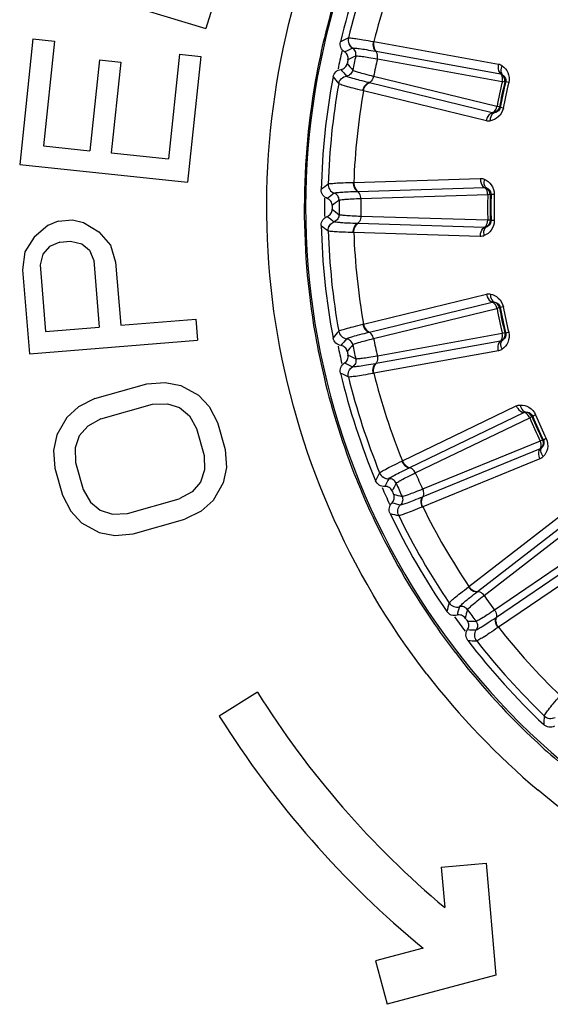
# Model space of a CAD drawing. Header units: millimetres. Extents: x 0 to 4000, y 0 to 3000.
# Tile 50 of 119: x 946 to 960, y 1655 to 1681. Entities that reach past the tile are written whole.
import ezdxf

# ---------------------------------------------------------------- set-up
doc = ezdxf.new("R2010")
doc.units = ezdxf.units.MM
doc.header["$LTSCALE"] = 219.99956
doc.layers.get('0').update_dxf_attribs({"linetype": 'CONTINUOUS'})
doc.layers.add('SUPERFICI', color=7, linetype='CONTINUOUS')

msp = doc.modelspace()

# ---------------------------------------------------------------- linework, layer by layer
at = {"color": 7, "linetype": 'CONTINUOUS'}
for p, q in [((946.678, 1681.872), (950.982, 1680.558)), ((951.146, 1681.096), (950.982, 1680.558)), ((946.373, 1680.28), (946.02, 1676.924)), ((946.373, 1680.28), (946.944, 1680.22)), ((946.944, 1680.22), (946.65, 1677.423)), ((950.277, 1679.87), (949.983, 1677.073)), ((950.277, 1679.87), (950.848, 1679.81)), ((948.143, 1679.717), (947.888, 1677.293)), ((948.143, 1679.717), (948.714, 1679.657)), ((948.714, 1679.657), (948.46, 1677.233)), ((950.848, 1679.81), (950.496, 1676.454)), ((946.65, 1677.423), (947.888, 1677.293)), ((948.46, 1677.233), (949.983, 1677.073)), ((946.02, 1676.924), (950.496, 1676.454)), ((947.047, 1675.417), (946.768, 1675.3)), ((947.047, 1675.417), (947.428, 1675.448)), ((947.428, 1675.448), (947.722, 1675.378)), ((947.722, 1675.378), (948.127, 1675.128)), ((946.768, 1675.3), (946.409, 1674.989)), ((948.127, 1675.128), (948.443, 1674.778)), ((946.409, 1674.989), (946.153, 1674.592)), ((947.092, 1674.856), (946.813, 1674.74)), ((947.092, 1674.856), (947.378, 1674.88)), ((947.378, 1674.88), (947.672, 1674.809)), ((946.153, 1674.592), (946.095, 1674.117)), ((946.813, 1674.74), (946.638, 1674.537)), ((947.672, 1674.809), (947.878, 1674.638)), ((947.878, 1674.638), (947.996, 1674.365)), ((948.443, 1674.778), (948.576, 1674.318)), ((946.638, 1674.537), (946.565, 1674.249)), ((947.996, 1674.365), (948.14, 1672.59)), ((948.576, 1674.318), (948.712, 1672.636)), ((946.095, 1674.117), (946.277, 1671.875)), ((946.565, 1674.249), (946.708, 1672.474)), ((948.712, 1672.636), (950.717, 1672.798)), ((950.717, 1672.798), (950.762, 1672.237)), ((946.708, 1672.474), (948.14, 1672.59)), ((946.277, 1671.875), (950.762, 1672.237)), ((948.026, 1670.682), (949.408, 1671.072)), ((949.408, 1671.072), (949.894, 1671.111)), ((949.894, 1671.111), (950.314, 1671.035)), ((950.314, 1671.035), (950.784, 1670.777)), ((948.026, 1670.682), (947.59, 1670.462)), ((950.784, 1670.777), (951.07, 1670.468)), ((947.59, 1670.462), (947.273, 1670.178)), ((948.178, 1670.141), (949.561, 1670.53)), ((949.561, 1670.53), (949.955, 1670.544)), ((949.955, 1670.544), (950.282, 1670.441)), ((950.282, 1670.441), (950.543, 1670.222)), ((951.07, 1670.468), (951.289, 1670.043)), ((947.273, 1670.178), (947.006, 1669.713)), ((948.178, 1670.141), (947.835, 1669.947)), ((950.543, 1670.222), (950.736, 1669.887)), ((947.835, 1669.947), (947.609, 1669.689)), ((950.736, 1669.887), (950.94, 1669.165)), ((951.289, 1670.043), (951.493, 1669.321)), ((947.006, 1669.713), (946.923, 1669.301)), ((947.609, 1669.689), (947.501, 1669.366)), ((947.501, 1669.366), (947.511, 1668.979)), ((951.493, 1669.321), (951.527, 1668.844)), ((946.923, 1669.301), (946.958, 1668.823)), ((950.94, 1669.165), (950.949, 1668.779)), ((946.958, 1668.823), (947.161, 1668.102)), ((947.511, 1668.979), (947.714, 1668.257)), ((951.527, 1668.844), (951.445, 1668.431)), ((950.949, 1668.779), (950.841, 1668.456)), ((950.841, 1668.456), (950.615, 1668.198)), ((951.445, 1668.431), (951.178, 1667.966)), ((947.161, 1668.102), (947.38, 1667.676)), ((947.714, 1668.257), (947.908, 1667.922)), ((948.89, 1667.614), (950.272, 1668.004)), ((950.615, 1668.198), (950.272, 1668.004)), ((947.908, 1667.922), (948.168, 1667.703)), ((951.178, 1667.966), (950.86, 1667.682)), ((947.38, 1667.676), (947.666, 1667.367)), ((948.168, 1667.703), (948.496, 1667.601)), ((948.496, 1667.601), (948.89, 1667.614)), ((950.86, 1667.682), (950.425, 1667.462)), ((947.666, 1667.367), (948.136, 1667.11)), ((949.042, 1667.073), (950.425, 1667.462)), ((948.136, 1667.11), (948.556, 1667.033)), ((948.556, 1667.033), (949.042, 1667.073)), ((952.356, 1662.85), (951.339, 1662.214)), ((957.253, 1658.185), (958.448, 1658.29)), ((958.448, 1658.29), (958.709, 1655.301)), ((957.253, 1658.185), (957.347, 1657.104)), ((956.769, 1656.024), (955.501, 1655.684)), ((955.501, 1655.684), (955.812, 1654.525)), ((958.709, 1655.301), (955.812, 1654.525))]:
    msp.add_line(p, q, dxfattribs=at)
at = {"color": 9, "linetype": 'CONTINUOUS'}
for p, q in [((954.78, 1680.301), (954.781, 1680.301)), ((955.443, 1680.207), (955.458, 1680.204)), ((955.458, 1680.204), (958.778, 1679.605)), ((954.888, 1680.03), (954.889, 1680.031)), ((955.504, 1679.948), (955.517, 1679.946)), ((955.517, 1679.946), (958.835, 1679.345)), ((954.521, 1679.08), (954.521, 1679.081)), ((954.73, 1679.283), (954.729, 1679.284)), ((955.338, 1679.106), (955.325, 1679.109)), ((958.614, 1678.305), (955.338, 1679.106)), ((958.947, 1679.125), (958.971, 1679.129)), ((959.053, 1679.11), (958.971, 1679.129)), ((955.18, 1678.894), (955.165, 1678.897)), ((958.456, 1678.091), (955.18, 1678.894)), ((958.826, 1678.447), (958.806, 1678.46)), ((958.909, 1678.431), (958.826, 1678.447)), ((954.908, 1676.449), (954.923, 1676.45)), ((954.923, 1676.45), (958.295, 1676.554)), ((954.24, 1676.404), (954.24, 1676.404)), ((954.401, 1676.162), (954.402, 1676.162)), ((955.021, 1676.209), (955.034, 1676.21)), ((955.034, 1676.21), (958.404, 1676.312)), ((958.56, 1676.12), (958.582, 1676.129)), ((958.666, 1676.127), (958.582, 1676.129)), ((954.402, 1675.398), (954.401, 1675.399)), ((958.582, 1675.431), (958.56, 1675.44)), ((958.666, 1675.433), (958.582, 1675.431)), ((954.24, 1675.156), (954.24, 1675.157)), ((954.923, 1675.111), (954.908, 1675.111)), ((958.295, 1675.006), (954.923, 1675.111)), ((955.034, 1675.351), (955.021, 1675.351)), ((958.404, 1675.249), (955.034, 1675.351)), ((955.18, 1672.667), (958.456, 1673.469)), ((955.338, 1672.455), (958.614, 1673.255)), ((958.806, 1673.101), (958.826, 1673.114)), ((958.909, 1673.129), (958.826, 1673.114)), ((954.521, 1672.479), (954.521, 1672.48)), ((955.165, 1672.663), (955.18, 1672.667)), ((954.729, 1672.276), (954.73, 1672.277)), ((955.325, 1672.451), (955.338, 1672.455)), ((958.835, 1672.215), (955.517, 1671.615)), ((958.971, 1672.431), (958.947, 1672.435)), ((959.053, 1672.451), (958.971, 1672.431)), ((958.778, 1671.956), (955.458, 1671.357)), ((954.889, 1671.53), (954.888, 1671.53)), ((955.517, 1671.615), (955.504, 1671.612)), ((954.781, 1671.259), (954.78, 1671.26)), ((955.458, 1671.357), (955.443, 1671.354)), ((956.218, 1669.019), (959.255, 1670.486)), ((956.417, 1668.845), (959.454, 1670.309)), ((959.674, 1670.198), (959.691, 1670.215)), ((959.769, 1670.247), (959.691, 1670.215)), ((960.051, 1669.613), (959.975, 1669.577)), ((959.887, 1669.338), (956.766, 1668.061)), ((959.975, 1669.577), (959.951, 1669.576)), ((959.885, 1669.072), (956.762, 1667.796)), ((956.204, 1669.013), (956.218, 1669.019)), ((956.405, 1668.839), (956.417, 1668.845)), ((955.612, 1668.699), (955.612, 1668.7)), ((955.858, 1668.544), (955.859, 1668.545)), ((956.766, 1668.061), (956.754, 1668.056)), ((956.169, 1667.847), (956.168, 1667.847)), ((956.762, 1667.796), (956.748, 1667.79)), ((956.12, 1667.56), (956.119, 1667.56)), ((957.991, 1665.668), (960.658, 1667.734)), ((958.222, 1665.539), (960.889, 1667.603)), ((961.514, 1666.742), (958.727, 1664.844)), ((961.567, 1666.482), (958.778, 1664.584)), ((957.979, 1665.658), (957.991, 1665.668)), ((958.212, 1665.53), (958.222, 1665.539)), ((957.465, 1665.229), (957.466, 1665.23)), ((957.738, 1665.128), (957.739, 1665.129)), ((958.727, 1664.844), (958.716, 1664.837)), ((958.188, 1664.511), (958.187, 1664.511)), ((958.778, 1664.584), (958.766, 1664.576)), ((958.199, 1664.22), (958.198, 1664.22)), ((960, 1662.219), (960, 1662.22))]:
    msp.add_line(p, q, dxfattribs=at)
for centre, radius, start, end in [((973.049, 1675.78), 19.409, 123.941, 344.2998), ((973.087, 1675.754), 19.486, 158.6183, 166.4982), ((973.049, 1675.78), 18.819, 157.9001, 166.0999), ((973.049, 1675.78), 18.138, 158.1157, 165.8843), ((973.1, 1675.751), 19.5, 166.4974, 169.3243), ((987.17, 1614.04), 73.753, 116.05014, 116.23253), ((973.049, 1675.78), 18.909, 167.2743, 168.7144), ((987.579, 1613.262), 74.342, 116.0875, 116.26673), ((1012.325, 1727.426), 74.837, 219.70276, 219.87948), ((987.923, 1612.625), 74.837, 116.12065, 116.29737), ((1011.752, 1726.983), 74.342, 219.73327, 219.9125), ((973.049, 1675.78), 18.819, 169.9001, 178.0999), ((1011.061, 1726.44), 73.753, 219.76761, 219.95), ((973.049, 1675.78), 14.471, 166.6186, 169.3814), ((973.049, 1675.78), 14.387, 166.6186, 169.3814), ((973.049, 1675.78), 18.138, 170.1157, 177.8843), ((999.698, 1618.325), 73.753, 128.05014, 128.23253), ((1000.26, 1617.649), 74.342, 128.0875, 128.26673), ((973.049, 1675.78), 18.909, 179.2581, 180.738), ((1000.729, 1617.097), 74.837, 128.12065, 128.29737), ((973.049, 1675.78), 14.471, 178.6186, 181.3814), ((973.049, 1675.78), 14.387, 178.6186, 181.3814), ((1000.729, 1734.463), 74.837, 231.70276, 231.87948), ((1000.26, 1733.911), 74.342, 231.73327, 231.9125), ((999.697, 1733.236), 73.753, 231.76761, 231.95), ((973.049, 1675.78), 18.819, 181.9001, 190.0999), ((973.049, 1675.78), 18.138, 182.1157, 189.8843), ((973.049, 1675.78), 14.471, 190.6186, 193.3814), ((973.049, 1675.78), 14.387, 190.6186, 193.3814), ((1011.061, 1625.121), 73.753, 140.05014, 140.23253), ((1011.752, 1624.577), 74.342, 140.0875, 140.26673), ((973.091, 1675.769), 19.491, 190.5743, 193.4), ((973.049, 1675.78), 18.909, 191.2851, 192.7238), ((1012.325, 1624.135), 74.837, 140.12065, 140.29737), ((987.923, 1738.936), 74.837, 243.70276, 243.87948), ((987.579, 1738.298), 74.342, 243.73327, 243.9125), ((973.093, 1675.769), 19.493, 193.4, 201.8048), ((987.169, 1737.521), 73.753, 243.76761, 243.95), ((973.049, 1675.78), 18.819, 193.9001, 202.0999), ((973.049, 1675.78), 18.138, 194.1157, 201.8843), ((973.049, 1675.78), 14.471, 202.6186, 205.3814), ((973.049, 1675.78), 14.387, 202.6186, 205.3814), ((972.982, 1675.729), 19.375, 201.8159, 202.6349), ((1020.763, 1634.131), 73.753, 152.05014, 152.23253), ((1021.552, 1633.743), 74.342, 152.0875, 152.26673), ((973.039, 1675.753), 19.437, 202.636, 205.4462), ((973.049, 1675.78), 18.909, 203.2809, 204.7319), ((1022.204, 1633.429), 74.837, 152.12065, 152.29737), ((974.467, 1740.648), 74.837, 255.70276, 255.87948), ((974.264, 1739.953), 74.342, 255.73327, 255.9125), ((973.049, 1675.78), 18.138, 206.1157, 213.8843), ((974.024, 1739.107), 73.753, 255.76761, 255.95), ((973.049, 1675.78), 18.819, 205.9001, 214.0999), ((973.108, 1675.788), 19.514, 205.4503, 214.3637), ((1028.379, 1644.962), 73.753, 164.05014, 164.23253), ((1029.232, 1644.746), 74.342, 164.0875, 164.26673), ((973.049, 1675.78), 18.909, 215.2689, 216.7208), ((1029.935, 1644.575), 74.837, 164.12065, 164.29737), ((973.003, 1675.719), 19.389, 214.3722, 217.5093), ((960.949, 1739.526), 74.837, 267.70276, 267.87948), ((960.895, 1738.804), 74.342, 267.73327, 267.9125), ((973.049, 1675.78), 18.138, 218.1157, 225.8843), ((960.837, 1737.926), 73.753, 267.76761, 267.95), ((973.049, 1675.78), 18.819, 217.9001, 226.0999), ((973.094, 1675.794), 19.507, 217.5195, 226.4308), ((973.065, 1675.872), 20.483, 217.7375, 229.7699), ((1033.578, 1657.139), 73.753, 176.05014, 176.23253), ((973.05, 1675.748), 19.443, 226.4341, 229.2501)]:
    msp.add_arc(centre, radius, start, end, dxfattribs=at)
at = {"color": 7, "linetype": 'CONTINUOUS'}
for radius, start, end in [(19, 157.4429, 166.5571), (18.7, 167.8479, 168.1521), (19, 169.4429, 178.5571), (18.7, 179.8479, 180.1521), (19, 181.4429, 190.5571), (18.7, 191.8479, 192.1521), (19, 193.4429, 202.5571), (18.7, 203.8479, 204.1521), (19, 205.4429, 214.5571), (18.7, 215.8479, 216.1521), (19, 217.4429, 226.5571), (24.4, 212, 229.9459), (25.6, 212, 230.5102)]:
    msp.add_arc((973.049, 1675.78), radius, start, end, dxfattribs=at)
at = {"color": 9, "linetype": 'CONTINUOUS'}
for points, knots in [([(956.866, 1663.335), (954.79, 1666.019), (951.952, 1672.549), (952.676, 1679.633), (953.843, 1682.821)], [0, 0, 0, 0, 0.499835, 1, 1, 1, 1]), ([(954.78, 1680.301), (954.768, 1680.251), (954.775, 1680.142), (954.845, 1680.058), (954.888, 1680.03)], [0, 0, 0, 0, 0.499968, 1, 1, 1, 1]), ([(954.781, 1680.301), (954.769, 1680.252), (954.776, 1680.142), (954.846, 1680.058), (954.889, 1680.031)], [0, 0, 0, 0, 0.499945, 1, 1, 1, 1]), ([(954.781, 1680.301), (954.799, 1680.309), (954.867, 1680.296), (954.996, 1680.286), (955.199, 1680.25), (955.355, 1680.223), (955.443, 1680.207)], [0, 0, 0, 0, 0.087869, 0.289341, 0.597382, 1, 1, 1, 1]), ([(955.443, 1680.207), (955.438, 1680.182), (955.428, 1680.093), (955.455, 1679.99), (955.504, 1679.948)], [0, 0, 0, 0, 0.283026, 1, 1, 1, 1]), ([(955.458, 1680.204), (955.453, 1680.179), (955.443, 1680.09), (955.468, 1679.988), (955.517, 1679.946)], [0, 0, 0, 0, 0.283838, 1, 1, 1, 1]), ([(954.975, 1679.819), (954.984, 1679.858), (954.977, 1679.943), (954.922, 1680.009), (954.888, 1680.03)], [0, 0, 0, 0, 0.499968, 1, 1, 1, 1]), ([(954.889, 1680.031), (954.906, 1680.038), (954.97, 1680.027), (955.09, 1680.019), (955.278, 1679.987), (955.422, 1679.963), (955.504, 1679.948)], [0, 0, 0, 0, 0.089971, 0.2921, 0.599425, 1, 1, 1, 1]), ([(955.552, 1679.744), (955.556, 1679.764), (955.563, 1679.834), (955.542, 1679.914), (955.504, 1679.948)], [0, 0, 0, 0, 0.284072, 1, 1, 1, 1]), ([(958.778, 1679.605), (958.772, 1679.58), (958.762, 1679.491), (958.787, 1679.388), (958.835, 1679.345)], [0, 0, 0, 0, 0.283328, 1, 1, 1, 1]), ([(958.879, 1679.561), (958.867, 1679.539), (958.837, 1679.466), (958.839, 1679.365), (958.88, 1679.326)], [0, 0, 0, 0, 0.303467, 1, 1, 1, 1]), ([(958.879, 1679.561), (958.942, 1679.515), (959.056, 1679.38), (959.074, 1679.198), (959.053, 1679.11)], [0, 0, 0, 0, 0.463856, 1, 1, 1, 1]), ([(954.895, 1679.442), (954.887, 1679.403), (954.846, 1679.328), (954.769, 1679.29), (954.729, 1679.284)], [0, 0, 0, 0, 0.499968, 1, 1, 1, 1]), ([(958.882, 1679.141), (958.886, 1679.161), (958.893, 1679.231), (958.873, 1679.311), (958.835, 1679.345)], [0, 0, 0, 0, 0.283581, 1, 1, 1, 1]), ([(958.88, 1679.326), (958.906, 1679.309), (958.964, 1679.257), (958.981, 1679.173), (958.971, 1679.129)], [0, 0, 0, 0, 0.406732, 1, 1, 1, 1]), ([(954.521, 1679.081), (954.53, 1679.131), (954.581, 1679.228), (954.679, 1679.276), (954.729, 1679.284)], [0, 0, 0, 0, 0.499968, 1, 1, 1, 1]), ([(954.521, 1679.08), (954.531, 1679.131), (954.581, 1679.228), (954.68, 1679.276), (954.73, 1679.283)], [0, 0, 0, 0, 0.499945, 1, 1, 1, 1]), ([(955.165, 1678.897), (955.078, 1678.918), (954.924, 1678.957), (954.724, 1679.006), (954.602, 1679.05), (954.534, 1679.066), (954.521, 1679.08)], [0, 0, 0, 0, 0.402637, 0.710677, 0.912127, 1, 1, 1, 1]), ([(955.325, 1679.109), (955.245, 1679.129), (955.104, 1679.165), (954.919, 1679.213), (954.805, 1679.254), (954.742, 1679.27), (954.73, 1679.283)], [0, 0, 0, 0, 0.400593, 0.707917, 0.910027, 1, 1, 1, 1]), ([(955.165, 1678.897), (955.17, 1678.922), (955.198, 1679.008), (955.263, 1679.09), (955.325, 1679.109)], [0, 0, 0, 0, 0.283026, 1, 1, 1, 1]), ([(955.18, 1678.894), (955.185, 1678.919), (955.212, 1679.004), (955.277, 1679.087), (955.338, 1679.106)], [0, 0, 0, 0, 0.283838, 1, 1, 1, 1]), ([(955.452, 1679.275), (955.447, 1679.256), (955.426, 1679.189), (955.374, 1679.124), (955.325, 1679.109)], [0, 0, 0, 0, 0.284072, 1, 1, 1, 1]), ([(958.456, 1678.091), (958.461, 1678.116), (958.488, 1678.201), (958.552, 1678.285), (958.614, 1678.305)], [0, 0, 0, 0, 0.283328, 1, 1, 1, 1]), ([(958.566, 1678.09), (958.565, 1678.114), (958.566, 1678.193), (958.61, 1678.285), (958.663, 1678.304)], [0, 0, 0, 0, 0.303467, 1, 1, 1, 1]), ([(958.909, 1678.431), (958.892, 1678.342), (958.802, 1678.183), (958.642, 1678.106), (958.566, 1678.09)], [0, 0, 0, 0, 0.536509, 1, 1, 1, 1]), ([(958.614, 1678.305), (958.629, 1678.31), (958.692, 1678.346), (958.727, 1678.418), (958.739, 1678.472)], [0, 0, 0, 0, 0.216192, 1, 1, 1, 1]), ([(958.826, 1678.447), (958.818, 1678.403), (958.767, 1678.332), (958.693, 1678.309), (958.663, 1678.304)], [0, 0, 0, 0, 0.592774, 1, 1, 1, 1]), ([(954.24, 1676.404), (954.256, 1676.416), (954.326, 1676.417), (954.454, 1676.434), (954.66, 1676.441), (954.818, 1676.447), (954.908, 1676.449)], [0, 0, 0, 0, 0.087869, 0.289341, 0.597382, 1, 1, 1, 1]), ([(954.908, 1676.449), (954.908, 1676.424), (954.917, 1676.335), (954.964, 1676.24), (955.021, 1676.209)], [0, 0, 0, 0, 0.283026, 1, 1, 1, 1]), ([(954.923, 1676.45), (954.923, 1676.424), (954.931, 1676.336), (954.978, 1676.241), (955.034, 1676.21)], [0, 0, 0, 0, 0.283838, 1, 1, 1, 1]), ([(958.295, 1676.554), (958.294, 1676.528), (958.303, 1676.439), (958.348, 1676.344), (958.404, 1676.312)], [0, 0, 0, 0, 0.283328, 1, 1, 1, 1]), ([(958.402, 1676.532), (958.396, 1676.509), (958.381, 1676.431), (958.405, 1676.332), (958.452, 1676.302)], [0, 0, 0, 0, 0.303467, 1, 1, 1, 1]), ([(958.402, 1676.532), (958.474, 1676.5), (958.614, 1676.392), (958.669, 1676.217), (958.666, 1676.127)], [0, 0, 0, 0, 0.463856, 1, 1, 1, 1]), ([(954.24, 1676.404), (954.238, 1676.353), (954.267, 1676.247), (954.354, 1676.18), (954.401, 1676.162)], [0, 0, 0, 0, 0.499968, 1, 1, 1, 1]), ([(954.24, 1676.404), (954.239, 1676.353), (954.268, 1676.248), (954.354, 1676.18), (954.402, 1676.162)], [0, 0, 0, 0, 0.499945, 1, 1, 1, 1]), ([(954.531, 1675.973), (954.531, 1676.013), (954.506, 1676.095), (954.439, 1676.147), (954.401, 1676.162)], [0, 0, 0, 0, 0.499968, 1, 1, 1, 1]), ([(954.402, 1676.162), (954.417, 1676.173), (954.482, 1676.176), (954.602, 1676.192), (954.792, 1676.2), (954.938, 1676.206), (955.021, 1676.209)], [0, 0, 0, 0, 0.089971, 0.2921, 0.599425, 1, 1, 1, 1]), ([(955.11, 1676.02), (955.109, 1676.04), (955.102, 1676.11), (955.065, 1676.184), (955.021, 1676.209)], [0, 0, 0, 0, 0.284072, 1, 1, 1, 1]), ([(958.492, 1676.122), (958.492, 1676.142), (958.485, 1676.212), (958.449, 1676.286), (958.404, 1676.312)], [0, 0, 0, 0, 0.283581, 1, 1, 1, 1]), ([(958.452, 1676.302), (958.481, 1676.292), (958.549, 1676.253), (958.583, 1676.174), (958.582, 1676.129)], [0, 0, 0, 0, 0.406732, 1, 1, 1, 1]), ([(954.24, 1675.157), (954.238, 1675.208), (954.267, 1675.313), (954.354, 1675.381), (954.401, 1675.399)], [0, 0, 0, 0, 0.499968, 1, 1, 1, 1]), ([(954.24, 1675.156), (954.239, 1675.207), (954.268, 1675.313), (954.354, 1675.38), (954.402, 1675.398)], [0, 0, 0, 0, 0.499945, 1, 1, 1, 1]), ([(954.531, 1675.588), (954.531, 1675.548), (954.506, 1675.466), (954.439, 1675.413), (954.401, 1675.399)], [0, 0, 0, 0, 0.499968, 1, 1, 1, 1]), ([(955.021, 1675.351), (954.938, 1675.354), (954.792, 1675.36), (954.602, 1675.368), (954.482, 1675.385), (954.417, 1675.387), (954.402, 1675.398)], [0, 0, 0, 0, 0.400593, 0.707917, 0.910027, 1, 1, 1, 1]), ([(955.11, 1675.54), (955.109, 1675.52), (955.102, 1675.45), (955.065, 1675.376), (955.021, 1675.351)], [0, 0, 0, 0, 0.284072, 1, 1, 1, 1]), ([(958.666, 1675.433), (958.669, 1675.343), (958.613, 1675.168), (958.473, 1675.06), (958.402, 1675.028)], [0, 0, 0, 0, 0.536509, 1, 1, 1, 1]), ([(958.404, 1675.249), (958.418, 1675.256), (958.472, 1675.305), (958.492, 1675.382), (958.492, 1675.438)], [0, 0, 0, 0, 0.216192, 1, 1, 1, 1]), ([(958.582, 1675.431), (958.583, 1675.386), (958.549, 1675.307), (958.481, 1675.269), (958.452, 1675.258)], [0, 0, 0, 0, 0.592774, 1, 1, 1, 1]), ([(954.908, 1675.111), (954.818, 1675.113), (954.66, 1675.12), (954.454, 1675.126), (954.326, 1675.143), (954.256, 1675.144), (954.24, 1675.156)], [0, 0, 0, 0, 0.402637, 0.710677, 0.912127, 1, 1, 1, 1]), ([(954.908, 1675.111), (954.908, 1675.137), (954.917, 1675.225), (954.964, 1675.32), (955.021, 1675.351)], [0, 0, 0, 0, 0.283026, 1, 1, 1, 1]), ([(954.923, 1675.111), (954.923, 1675.136), (954.931, 1675.225), (954.978, 1675.319), (955.034, 1675.351)], [0, 0, 0, 0, 0.283838, 1, 1, 1, 1]), ([(958.295, 1675.006), (958.294, 1675.032), (958.303, 1675.121), (958.348, 1675.216), (958.404, 1675.249)], [0, 0, 0, 0, 0.283328, 1, 1, 1, 1]), ([(958.402, 1675.028), (958.396, 1675.052), (958.381, 1675.129), (958.405, 1675.228), (958.452, 1675.258)], [0, 0, 0, 0, 0.303467, 1, 1, 1, 1]), ([(958.456, 1673.469), (958.461, 1673.444), (958.488, 1673.359), (958.552, 1673.275), (958.614, 1673.255)], [0, 0, 0, 0, 0.283328, 1, 1, 1, 1]), ([(958.566, 1673.471), (958.565, 1673.446), (958.566, 1673.367), (958.61, 1673.276), (958.663, 1673.256)], [0, 0, 0, 0, 0.303467, 1, 1, 1, 1]), ([(958.566, 1673.471), (958.642, 1673.454), (958.802, 1673.377), (958.892, 1673.218), (958.909, 1673.129)], [0, 0, 0, 0, 0.463856, 1, 1, 1, 1]), ([(958.739, 1673.088), (958.735, 1673.108), (958.714, 1673.175), (958.662, 1673.24), (958.614, 1673.255)], [0, 0, 0, 0, 0.283581, 1, 1, 1, 1]), ([(958.663, 1673.256), (958.693, 1673.252), (958.767, 1673.228), (958.818, 1673.158), (958.826, 1673.114)], [0, 0, 0, 0, 0.406732, 1, 1, 1, 1]), ([(954.521, 1672.48), (954.534, 1672.495), (954.602, 1672.51), (954.724, 1672.554), (954.924, 1672.603), (955.078, 1672.642), (955.165, 1672.663)], [0, 0, 0, 0, 0.087869, 0.289341, 0.597382, 1, 1, 1, 1]), ([(954.521, 1672.48), (954.531, 1672.43), (954.581, 1672.333), (954.68, 1672.285), (954.73, 1672.277)], [0, 0, 0, 0, 0.499945, 1, 1, 1, 1]), ([(954.521, 1672.479), (954.53, 1672.429), (954.581, 1672.332), (954.679, 1672.284), (954.729, 1672.276)], [0, 0, 0, 0, 0.499968, 1, 1, 1, 1]), ([(955.165, 1672.663), (955.17, 1672.638), (955.198, 1672.553), (955.263, 1672.47), (955.325, 1672.451)], [0, 0, 0, 0, 0.283026, 1, 1, 1, 1]), ([(955.18, 1672.667), (955.185, 1672.642), (955.212, 1672.557), (955.277, 1672.474), (955.338, 1672.455)], [0, 0, 0, 0, 0.283838, 1, 1, 1, 1]), ([(954.895, 1672.118), (954.887, 1672.157), (954.846, 1672.233), (954.769, 1672.27), (954.729, 1672.276)], [0, 0, 0, 0, 0.499968, 1, 1, 1, 1]), ([(954.73, 1672.277), (954.742, 1672.291), (954.805, 1672.307), (954.919, 1672.348), (955.104, 1672.395), (955.245, 1672.432), (955.325, 1672.451)], [0, 0, 0, 0, 0.089971, 0.2921, 0.599425, 1, 1, 1, 1]), ([(955.452, 1672.285), (955.447, 1672.305), (955.426, 1672.372), (955.374, 1672.436), (955.325, 1672.451)], [0, 0, 0, 0, 0.284072, 1, 1, 1, 1]), ([(958.778, 1671.956), (958.772, 1671.981), (958.762, 1672.07), (958.787, 1672.172), (958.835, 1672.215)], [0, 0, 0, 0, 0.283328, 1, 1, 1, 1]), ([(958.835, 1672.215), (958.846, 1672.226), (958.89, 1672.285), (958.893, 1672.364), (958.882, 1672.419)], [0, 0, 0, 0, 0.216192, 1, 1, 1, 1]), ([(958.879, 1671.999), (958.867, 1672.021), (958.837, 1672.094), (958.839, 1672.195), (958.88, 1672.235)], [0, 0, 0, 0, 0.303467, 1, 1, 1, 1]), ([(959.053, 1672.451), (959.074, 1672.363), (959.056, 1672.18), (958.942, 1672.045), (958.879, 1671.999)], [0, 0, 0, 0, 0.536509, 1, 1, 1, 1]), ([(958.971, 1672.431), (958.981, 1672.388), (958.964, 1672.303), (958.906, 1672.251), (958.88, 1672.235)], [0, 0, 0, 0, 0.592774, 1, 1, 1, 1]), ([(954.975, 1671.742), (954.984, 1671.703), (954.977, 1671.617), (954.922, 1671.552), (954.888, 1671.53)], [0, 0, 0, 0, 0.499968, 1, 1, 1, 1]), ([(955.552, 1671.816), (955.556, 1671.796), (955.563, 1671.726), (955.542, 1671.646), (955.504, 1671.612)], [0, 0, 0, 0, 0.284072, 1, 1, 1, 1]), ([(954.78, 1671.26), (954.768, 1671.309), (954.775, 1671.418), (954.845, 1671.502), (954.888, 1671.53)], [0, 0, 0, 0, 0.499968, 1, 1, 1, 1]), ([(954.781, 1671.259), (954.769, 1671.309), (954.776, 1671.418), (954.846, 1671.502), (954.889, 1671.53)], [0, 0, 0, 0, 0.499945, 1, 1, 1, 1]), ([(955.504, 1671.612), (955.422, 1671.598), (955.278, 1671.574), (955.09, 1671.542), (954.97, 1671.533), (954.906, 1671.522), (954.889, 1671.53)], [0, 0, 0, 0, 0.400593, 0.707917, 0.910027, 1, 1, 1, 1]), ([(955.443, 1671.354), (955.438, 1671.379), (955.428, 1671.468), (955.455, 1671.57), (955.504, 1671.612)], [0, 0, 0, 0, 0.283026, 1, 1, 1, 1]), ([(955.458, 1671.357), (955.453, 1671.382), (955.443, 1671.47), (955.468, 1671.572), (955.517, 1671.615)], [0, 0, 0, 0, 0.283838, 1, 1, 1, 1]), ([(955.443, 1671.354), (955.355, 1671.337), (955.199, 1671.311), (954.996, 1671.274), (954.867, 1671.265), (954.799, 1671.251), (954.781, 1671.259)], [0, 0, 0, 0, 0.402637, 0.710677, 0.912127, 1, 1, 1, 1]), ([(992.872, 1670.806), (992.034, 1667.504), (988.602, 1661.214), (979.572, 1655.535), (968.912, 1654.9), (962.445, 1658.028), (959.835, 1660.234)], [0, 0, 0, 0, 0.249539, 0.499407, 0.749696, 1, 1, 1, 1]), ([(959.255, 1670.486), (959.266, 1670.462), (959.309, 1670.384), (959.39, 1670.316), (959.454, 1670.309)], [0, 0, 0, 0, 0.283328, 1, 1, 1, 1]), ([(959.363, 1670.51), (959.441, 1670.51), (959.613, 1670.468), (959.734, 1670.331), (959.769, 1670.247)], [0, 0, 0, 0, 0.463856, 1, 1, 1, 1]), ([(959.363, 1670.51), (959.366, 1670.486), (959.385, 1670.409), (959.446, 1670.328), (959.502, 1670.32)], [0, 0, 0, 0, 0.303467, 1, 1, 1, 1]), ([(959.612, 1670.172), (959.603, 1670.19), (959.569, 1670.251), (959.505, 1670.304), (959.454, 1670.309)], [0, 0, 0, 0, 0.283581, 1, 1, 1, 1]), ([(959.502, 1670.32), (959.533, 1670.322), (959.61, 1670.314), (959.674, 1670.256), (959.691, 1670.215)], [0, 0, 0, 0, 0.406731, 1, 1, 1, 1]), ([(960.051, 1669.613), (960.09, 1669.532), (960.11, 1669.35), (960.026, 1669.194), (959.974, 1669.136)], [0, 0, 0, 0, 0.536509, 1, 1, 1, 1]), ([(959.885, 1669.072), (959.874, 1669.096), (959.845, 1669.18), (959.849, 1669.286), (959.887, 1669.338)], [0, 0, 0, 0, 0.283328, 1, 1, 1, 1]), ([(959.887, 1669.338), (959.896, 1669.351), (959.926, 1669.417), (959.912, 1669.496), (959.89, 1669.547)], [0, 0, 0, 0, 0.216192, 1, 1, 1, 1]), ([(959.974, 1669.136), (959.959, 1669.155), (959.914, 1669.22), (959.895, 1669.319), (959.927, 1669.366)], [0, 0, 0, 0, 0.303467, 1, 1, 1, 1]), ([(959.975, 1669.577), (959.994, 1669.537), (959.995, 1669.451), (959.949, 1669.388), (959.927, 1669.366)], [0, 0, 0, 0, 0.592774, 1, 1, 1, 1]), ([(955.612, 1668.7), (955.622, 1668.717), (955.685, 1668.747), (955.796, 1668.815), (955.981, 1668.904), (956.123, 1668.974), (956.204, 1669.013)], [0, 0, 0, 0, 0.087869, 0.289341, 0.597382, 1, 1, 1, 1]), ([(955.859, 1668.545), (955.868, 1668.561), (955.926, 1668.59), (956.029, 1668.653), (956.2, 1668.738), (956.33, 1668.803), (956.405, 1668.839)], [0, 0, 0, 0, 0.089971, 0.2921, 0.599425, 1, 1, 1, 1]), ([(956.204, 1669.013), (956.214, 1668.99), (956.259, 1668.912), (956.34, 1668.845), (956.405, 1668.839)], [0, 0, 0, 0, 0.283026, 1, 1, 1, 1]), ([(956.218, 1669.019), (956.228, 1668.996), (956.272, 1668.919), (956.353, 1668.851), (956.417, 1668.845)], [0, 0, 0, 0, 0.283838, 1, 1, 1, 1]), ([(956.563, 1668.703), (956.555, 1668.721), (956.52, 1668.782), (956.456, 1668.835), (956.405, 1668.839)], [0, 0, 0, 0, 0.284072, 1, 1, 1, 1]), ([(955.612, 1668.7), (955.632, 1668.653), (955.702, 1668.569), (955.808, 1668.542), (955.859, 1668.545)], [0, 0, 0, 0, 0.499945, 1, 1, 1, 1]), ([(955.612, 1668.699), (955.631, 1668.652), (955.701, 1668.568), (955.807, 1668.541), (955.858, 1668.544)], [0, 0, 0, 0, 0.499968, 1, 1, 1, 1]), ([(956.053, 1668.424), (956.037, 1668.461), (955.981, 1668.526), (955.898, 1668.546), (955.858, 1668.544)], [0, 0, 0, 0, 0.499968, 1, 1, 1, 1]), ([(956.758, 1668.265), (956.766, 1668.246), (956.788, 1668.179), (956.784, 1668.096), (956.754, 1668.056)], [0, 0, 0, 0, 0.284072, 1, 1, 1, 1]), ([(956.21, 1668.072), (956.226, 1668.036), (956.237, 1667.951), (956.197, 1667.875), (956.168, 1667.847)], [0, 0, 0, 0, 0.499968, 1, 1, 1, 1]), ([(956.754, 1668.056), (956.677, 1668.024), (956.541, 1667.971), (956.364, 1667.901), (956.248, 1667.867), (956.188, 1667.843), (956.169, 1667.847)], [0, 0, 0, 0, 0.400593, 0.707917, 0.910027, 1, 1, 1, 1]), ([(956.748, 1667.79), (956.738, 1667.814), (956.71, 1667.898), (956.715, 1668.004), (956.754, 1668.056)], [0, 0, 0, 0, 0.283026, 1, 1, 1, 1]), ([(956.762, 1667.796), (956.752, 1667.819), (956.724, 1667.904), (956.727, 1668.009), (956.766, 1668.061)], [0, 0, 0, 0, 0.283838, 1, 1, 1, 1]), ([(956.119, 1667.56), (956.097, 1667.606), (956.081, 1667.714), (956.132, 1667.811), (956.168, 1667.847)], [0, 0, 0, 0, 0.499968, 1, 1, 1, 1]), ([(956.12, 1667.56), (956.098, 1667.606), (956.082, 1667.714), (956.133, 1667.811), (956.169, 1667.847)], [0, 0, 0, 0, 0.499945, 1, 1, 1, 1]), ([(956.748, 1667.79), (956.665, 1667.756), (956.518, 1667.697), (956.328, 1667.619), (956.203, 1667.583), (956.139, 1667.556), (956.12, 1667.56)], [0, 0, 0, 0, 0.402637, 0.710677, 0.912128, 1, 1, 1, 1]), ([(957.466, 1665.23), (957.471, 1665.248), (957.527, 1665.29), (957.621, 1665.38), (957.784, 1665.506), (957.908, 1665.604), (957.979, 1665.658)], [0, 0, 0, 0, 0.087869, 0.289341, 0.597382, 1, 1, 1, 1]), ([(957.979, 1665.658), (957.994, 1665.638), (958.054, 1665.571), (958.147, 1665.523), (958.212, 1665.53)], [0, 0, 0, 0, 0.283026, 1, 1, 1, 1]), ([(957.991, 1665.668), (958.006, 1665.647), (958.065, 1665.58), (958.158, 1665.531), (958.222, 1665.539)], [0, 0, 0, 0, 0.283838, 1, 1, 1, 1]), ([(957.739, 1665.129), (957.744, 1665.147), (957.795, 1665.187), (957.882, 1665.27), (958.032, 1665.389), (958.146, 1665.48), (958.212, 1665.53)], [0, 0, 0, 0, 0.089971, 0.2921, 0.599425, 1, 1, 1, 1]), ([(958.395, 1665.43), (958.383, 1665.446), (958.336, 1665.498), (958.262, 1665.536), (958.212, 1665.53)], [0, 0, 0, 0, 0.284072, 1, 1, 1, 1]), ([(957.465, 1665.229), (957.494, 1665.187), (957.58, 1665.119), (957.689, 1665.115), (957.738, 1665.128)], [0, 0, 0, 0, 0.499968, 1, 1, 1, 1]), ([(957.466, 1665.23), (957.494, 1665.187), (957.58, 1665.119), (957.689, 1665.115), (957.739, 1665.129)], [0, 0, 0, 0, 0.499945, 1, 1, 1, 1]), ([(957.954, 1665.051), (957.931, 1665.084), (957.863, 1665.136), (957.777, 1665.139), (957.738, 1665.128)], [0, 0, 0, 0, 0.499968, 1, 1, 1, 1]), ([(958.677, 1665.042), (958.688, 1665.025), (958.724, 1664.964), (958.737, 1664.883), (958.716, 1664.837)], [0, 0, 0, 0, 0.284072, 1, 1, 1, 1]), ([(958.18, 1664.74), (958.204, 1664.708), (958.233, 1664.627), (958.209, 1664.544), (958.187, 1664.511)], [0, 0, 0, 0, 0.499968, 1, 1, 1, 1]), ([(958.716, 1664.837), (958.647, 1664.79), (958.525, 1664.709), (958.367, 1664.604), (958.26, 1664.547), (958.206, 1664.511), (958.188, 1664.511)], [0, 0, 0, 0, 0.400593, 0.707917, 0.910027, 1, 1, 1, 1]), ([(958.766, 1664.576), (958.751, 1664.596), (958.706, 1664.674), (958.688, 1664.778), (958.716, 1664.837)], [0, 0, 0, 0, 0.283026, 1, 1, 1, 1]), ([(958.778, 1664.584), (958.763, 1664.605), (958.718, 1664.682), (958.7, 1664.785), (958.727, 1664.844)], [0, 0, 0, 0, 0.283838, 1, 1, 1, 1]), ([(958.198, 1664.22), (958.167, 1664.26), (958.129, 1664.363), (958.159, 1664.468), (958.187, 1664.511)], [0, 0, 0, 0, 0.499968, 1, 1, 1, 1]), ([(958.199, 1664.22), (958.168, 1664.26), (958.13, 1664.363), (958.16, 1664.468), (958.188, 1664.511)], [0, 0, 0, 0, 0.499945, 1, 1, 1, 1]), ([(958.766, 1664.576), (958.692, 1664.525), (958.56, 1664.437), (958.39, 1664.321), (958.276, 1664.26), (958.219, 1664.22), (958.199, 1664.22)], [0, 0, 0, 0, 0.402637, 0.710677, 0.912127, 1, 1, 1, 1]), ([(960, 1662.22), (960.002, 1662.24), (960.047, 1662.292), (960.12, 1662.399), (960.253, 1662.557), (960.354, 1662.678), (960.413, 1662.746)], [0, 0, 0, 0, 0.087869, 0.289341, 0.597382, 1, 1, 1, 1]), ([(960, 1662.22), (960.036, 1662.185), (960.135, 1662.136), (960.242, 1662.155), (960.288, 1662.178)], [0, 0, 0, 0, 0.499945, 1, 1, 1, 1]), ([(960, 1662.219), (960.036, 1662.184), (960.134, 1662.135), (960.242, 1662.154), (960.288, 1662.177)], [0, 0, 0, 0, 0.499968, 1, 1, 1, 1])]:
    msp.add_open_spline(points, degree=3, knots=knots, dxfattribs=at)
at = {"color": 7, "linetype": 'CONTINUOUS'}
for points, knots in [([(954.679, 1679.928), (954.636, 1679.955), (954.565, 1680.038), (954.558, 1680.148), (954.569, 1680.197)], [0, 0, 0, 0, 0.500004, 1, 1, 1, 1]), ([(954.768, 1679.717), (954.777, 1679.756), (954.769, 1679.841), (954.713, 1679.906), (954.679, 1679.928)], [0, 0, 0, 0, 0.500013, 1, 1, 1, 1]), ([(954.58, 1679.463), (954.62, 1679.468), (954.698, 1679.505), (954.739, 1679.58), (954.748, 1679.619)], [0, 0, 0, 0, 0.499992, 1, 1, 1, 1]), ([(954.37, 1679.261), (954.38, 1679.311), (954.431, 1679.408), (954.53, 1679.455), (954.58, 1679.463)], [0, 0, 0, 0, 0.499996, 1, 1, 1, 1]), ([(954.218, 1676.018), (954.171, 1676.035), (954.084, 1676.102), (954.054, 1676.208), (954.055, 1676.259)], [0, 0, 0, 0, 0.500004, 1, 1, 1, 1]), ([(954.349, 1675.83), (954.349, 1675.87), (954.324, 1675.952), (954.256, 1676.004), (954.218, 1676.018)], [0, 0, 0, 0, 0.500013, 1, 1, 1, 1]), ([(954.218, 1675.542), (954.256, 1675.556), (954.324, 1675.608), (954.349, 1675.69), (954.349, 1675.731)], [0, 0, 0, 0, 0.499987, 1, 1, 1, 1]), ([(954.055, 1675.302), (954.054, 1675.353), (954.084, 1675.458), (954.171, 1675.525), (954.218, 1675.542)], [0, 0, 0, 0, 0.499996, 1, 1, 1, 1]), ([(954.58, 1672.098), (954.53, 1672.105), (954.431, 1672.152), (954.38, 1672.249), (954.37, 1672.299)], [0, 0, 0, 0, 0.500004, 1, 1, 1, 1]), ([(954.748, 1671.941), (954.739, 1671.98), (954.698, 1672.055), (954.62, 1672.092), (954.58, 1672.098)], [0, 0, 0, 0, 0.500008, 1, 1, 1, 1]), ([(954.679, 1671.633), (954.713, 1671.654), (954.769, 1671.719), (954.777, 1671.805), (954.768, 1671.844)], [0, 0, 0, 0, 0.499987, 1, 1, 1, 1]), ([(954.569, 1671.363), (954.558, 1671.413), (954.565, 1671.522), (954.636, 1671.605), (954.679, 1671.633)], [0, 0, 0, 0, 0.499996, 1, 1, 1, 1]), ([(955.75, 1668.338), (955.699, 1668.335), (955.592, 1668.361), (955.522, 1668.445), (955.502, 1668.492)], [0, 0, 0, 0, 0.500004, 1, 1, 1, 1]), ([(955.946, 1668.22), (955.929, 1668.256), (955.873, 1668.321), (955.79, 1668.341), (955.75, 1668.338)], [0, 0, 0, 0, 0.500013, 1, 1, 1, 1]), ([(955.943, 1667.904), (955.972, 1667.932), (956.013, 1668.007), (956.002, 1668.092), (955.986, 1668.129)], [0, 0, 0, 0, 0.499987, 1, 1, 1, 1]), ([(955.892, 1667.618), (955.87, 1667.664), (955.854, 1667.772), (955.906, 1667.868), (955.943, 1667.904)], [0, 0, 0, 0, 0.499996, 1, 1, 1, 1]), ([(957.675, 1664.904), (957.626, 1664.89), (957.516, 1664.893), (957.43, 1664.961), (957.401, 1665.003)], [0, 0, 0, 0, 0.500004, 1, 1, 1, 1]), ([(957.891, 1664.829), (957.868, 1664.861), (957.799, 1664.913), (957.713, 1664.915), (957.675, 1664.904)], [0, 0, 0, 0, 0.500013, 1, 1, 1, 1]), ([(957.954, 1664.52), (957.977, 1664.553), (958.001, 1664.635), (957.973, 1664.716), (957.95, 1664.749)], [0, 0, 0, 0, 0.499987, 1, 1, 1, 1]), ([(957.964, 1664.229), (957.933, 1664.269), (957.895, 1664.372), (957.926, 1664.477), (957.954, 1664.52)], [0, 0, 0, 0, 0.499996, 1, 1, 1, 1]), ([(960.272, 1661.945), (960.227, 1661.922), (960.119, 1661.902), (960.021, 1661.95), (959.984, 1661.985)], [0, 0, 0, 0, 0.500026, 1, 1, 1, 1])]:
    msp.add_open_spline(points, degree=3, knots=knots, dxfattribs=at)
at = {"color": 9, "linetype": 'CONTINUOUS'}
for points in [[(958.778, 1679.605), (958.814, 1679.598), (958.849, 1679.583), (958.879, 1679.561)], [(953.938, 1679.363), (953.495, 1677.014), (953.493, 1674.542), (953.931, 1672.192)], [(958.835, 1679.345), (958.85, 1679.342), (958.868, 1679.336), (958.875, 1679.322)], [(958.947, 1679.125), (958.963, 1679.194), (958.934, 1679.281), (958.88, 1679.326)], [(958.663, 1678.304), (958.647, 1678.301), (958.628, 1678.299), (958.616, 1678.309)], [(958.806, 1678.46), (958.792, 1678.391), (958.731, 1678.323), (958.663, 1678.304)], [(958.566, 1678.09), (958.53, 1678.082), (958.492, 1678.082), (958.456, 1678.091)], [(958.295, 1676.554), (958.331, 1676.555), (958.369, 1676.547), (958.402, 1676.532)], [(958.404, 1676.312), (958.42, 1676.312), (958.439, 1676.31), (958.449, 1676.298)], [(958.56, 1676.12), (958.561, 1676.191), (958.515, 1676.27), (958.452, 1676.302)], [(958.56, 1675.44), (958.561, 1675.37), (958.515, 1675.291), (958.452, 1675.258)], [(958.452, 1675.258), (958.438, 1675.252), (958.42, 1675.246), (958.406, 1675.253)], [(958.402, 1675.028), (958.369, 1675.013), (958.331, 1675.005), (958.295, 1675.006)], [(958.456, 1673.469), (958.492, 1673.478), (958.53, 1673.478), (958.566, 1673.471)], [(958.614, 1673.255), (958.629, 1673.259), (958.648, 1673.261), (958.66, 1673.251)], [(958.806, 1673.101), (958.792, 1673.17), (958.731, 1673.237), (958.663, 1673.256)], [(958.88, 1672.235), (958.867, 1672.226), (958.85, 1672.216), (958.835, 1672.22)], [(958.947, 1672.435), (958.963, 1672.366), (958.934, 1672.28), (958.88, 1672.235)], [(958.879, 1671.999), (958.849, 1671.978), (958.814, 1671.962), (958.778, 1671.956)], [(959.255, 1670.486), (959.288, 1670.502), (959.326, 1670.51), (959.363, 1670.51)], [(959.454, 1670.309), (959.468, 1670.316), (959.487, 1670.322), (959.501, 1670.314)], [(959.674, 1670.198), (959.647, 1670.263), (959.572, 1670.316), (959.502, 1670.32)], [(959.927, 1669.366), (959.916, 1669.355), (959.902, 1669.342), (959.886, 1669.343)], [(959.951, 1669.576), (959.981, 1669.512), (959.97, 1669.421), (959.927, 1669.366)], [(959.974, 1669.136), (959.95, 1669.109), (959.919, 1669.086), (959.885, 1669.072)]]:
    msp.add_open_spline(points, degree=3, dxfattribs=at)
at = {"layer": 'SUPERFICI', "color": 9, "linetype": 'CONTINUOUS'}
for p, q in [((955.552, 1679.744), (958.882, 1679.141)), ((958.739, 1678.472), (955.452, 1679.275)), ((958.947, 1679.125), (958.882, 1679.141)), ((958.806, 1678.46), (958.739, 1678.472)), ((955.11, 1676.02), (958.492, 1676.122)), ((958.56, 1676.12), (958.492, 1676.122)), ((958.492, 1675.438), (955.11, 1675.54)), ((958.56, 1675.44), (958.492, 1675.438)), ((955.452, 1672.285), (958.739, 1673.088)), ((958.806, 1673.101), (958.739, 1673.088)), ((958.882, 1672.419), (955.552, 1671.816)), ((958.947, 1672.435), (958.882, 1672.419)), ((956.563, 1668.703), (959.612, 1670.172)), ((959.674, 1670.198), (959.612, 1670.172)), ((959.89, 1669.547), (956.758, 1668.265)), ((959.951, 1669.576), (959.89, 1669.547)), ((958.395, 1665.43), (961.072, 1667.501)), ((961.473, 1666.948), (958.677, 1665.042))]:
    msp.add_line(p, q, dxfattribs=at)
for radius, start, end in [(18.519, 167.4047, 168.5953), (17.941, 167.2343, 168.7657), (14.56, 166.6549, 169.3451), (14.493, 166.6549, 169.3451), (18.519, 179.4047, 180.5953), (17.941, 179.2343, 180.7657), (14.56, 178.6549, 181.3451), (14.493, 178.6549, 181.3451), (14.56, 190.6549, 193.3451), (14.493, 190.6549, 193.3451), (17.941, 191.2343, 192.7657), (18.519, 191.4047, 192.5953), (14.56, 202.6549, 205.3451), (14.493, 202.6549, 205.3451), (17.941, 203.2343, 204.7657), (18.519, 203.4047, 204.5953), (17.941, 215.2343, 216.7657), (18.519, 215.4047, 216.5953)]:
    msp.add_arc((973.049, 1675.78), radius, start, end, dxfattribs=at)
for points, knots in [([(954.975, 1679.819), (954.99, 1679.827), (955.051, 1679.816), (955.162, 1679.81), (955.339, 1679.78), (955.475, 1679.758), (955.552, 1679.744)], [0, 0, 0, 0, 0.088068, 0.289559, 0.597579, 1, 1, 1, 1]), ([(955.452, 1679.275), (955.376, 1679.294), (955.244, 1679.329), (955.07, 1679.374), (954.965, 1679.413), (954.905, 1679.428), (954.895, 1679.442)], [0, 0, 0, 0, 0.402339, 0.710389, 0.911899, 1, 1, 1, 1]), ([(954.531, 1675.973), (954.543, 1675.984), (954.605, 1675.986), (954.716, 1676.003), (954.895, 1676.011), (955.032, 1676.017), (955.11, 1676.02)], [0, 0, 0, 0, 0.088068, 0.289559, 0.597579, 1, 1, 1, 1]), ([(955.11, 1675.54), (955.032, 1675.543), (954.895, 1675.55), (954.716, 1675.557), (954.605, 1675.574), (954.543, 1675.576), (954.531, 1675.588)], [0, 0, 0, 0, 0.402339, 0.710389, 0.911899, 1, 1, 1, 1]), ([(954.895, 1672.118), (954.905, 1672.132), (954.965, 1672.147), (955.07, 1672.186), (955.244, 1672.231), (955.376, 1672.266), (955.452, 1672.285)], [0, 0, 0, 0, 0.088068, 0.289559, 0.597579, 1, 1, 1, 1]), ([(955.552, 1671.816), (955.475, 1671.802), (955.339, 1671.78), (955.162, 1671.751), (955.051, 1671.744), (954.99, 1671.733), (954.975, 1671.742)], [0, 0, 0, 0, 0.402339, 0.710389, 0.911899, 1, 1, 1, 1]), ([(956.053, 1668.424), (956.06, 1668.439), (956.116, 1668.466), (956.21, 1668.527), (956.371, 1668.607), (956.493, 1668.668), (956.563, 1668.703)], [0, 0, 0, 0, 0.088068, 0.289559, 0.597579, 1, 1, 1, 1]), ([(956.758, 1668.265), (956.686, 1668.235), (956.558, 1668.186), (956.391, 1668.12), (956.283, 1668.09), (956.226, 1668.067), (956.21, 1668.072)], [0, 0, 0, 0, 0.402339, 0.710389, 0.911899, 1, 1, 1, 1]), ([(957.954, 1665.051), (957.958, 1665.068), (958.006, 1665.106), (958.086, 1665.184), (958.226, 1665.296), (958.333, 1665.382), (958.395, 1665.43)], [0, 0, 0, 0, 0.088068, 0.289559, 0.597579, 1, 1, 1, 1]), ([(958.677, 1665.042), (958.612, 1664.998), (958.497, 1664.923), (958.348, 1664.824), (958.248, 1664.773), (958.197, 1664.738), (958.18, 1664.74)], [0, 0, 0, 0, 0.402339, 0.710389, 0.911899, 1, 1, 1, 1])]:
    msp.add_open_spline(points, degree=3, knots=knots, dxfattribs=at)

doc.saveas('drawing.dxf')
